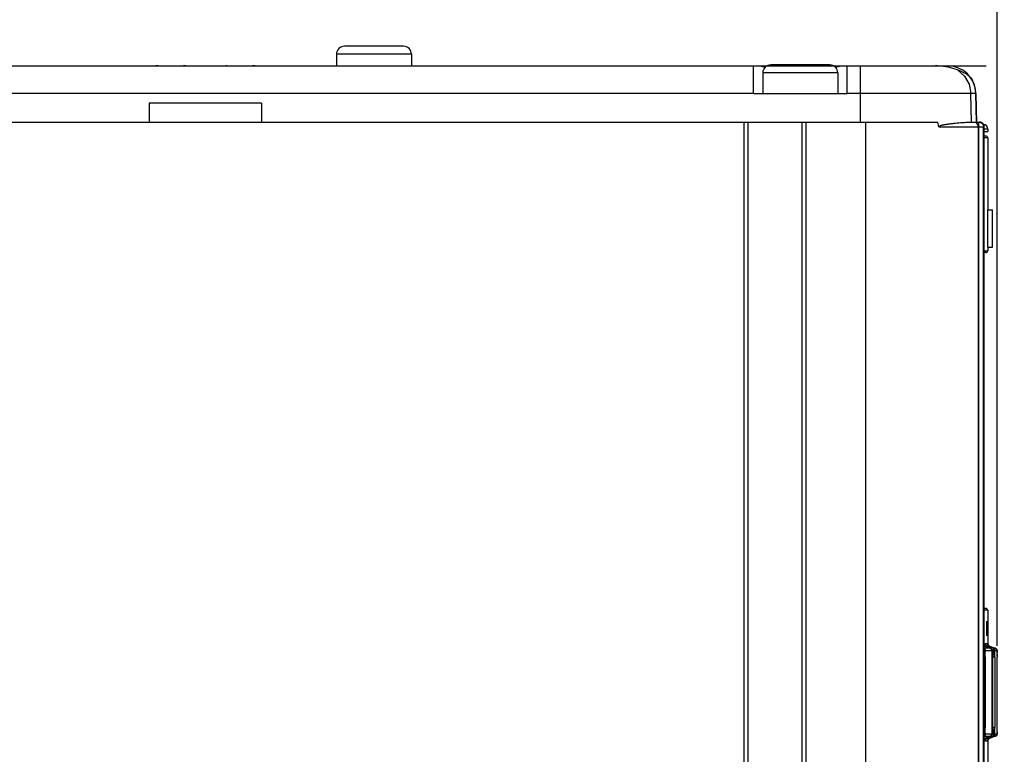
# Model space of a CAD drawing. Extents: x 0 to 594, y 0 to 420.
# Tile 29 of 101: x 250 to 271, y 256 to 272. Entities that reach past the tile are written whole.
import ezdxf

# ---------------------------------------------------------------- set-up
doc = ezdxf.new("R2010")
doc.units = 0
doc.header["$LTSCALE"] = 32.67
doc.layers.get('0').update_dxf_attribs({"linetype": 'CONTINUOUS'})
doc.styles.get("Standard").update_dxf_attribs({"font": 'txt', "width": 0.8})
doc.dimstyles.get("Standard").update_dxf_attribs({"dimtxt": 2.5, "dimasz": 2.5, "dimexe": 1.25, "dimexo": 0.625, "dimtad": 1, "dimcen": 2.5, "dimazin": 3, "dimtfac": 1, "dimtmove": 0, "dimatfit": 3})

# ---------------------------------------------------------------- blocks, each defined once
blk = doc.blocks.new('_FILLED')
at = {"color": 0, "linetype": 'BYBLOCK'}
blk.add_solid([(0, 0), (-1, 0.1429), (-1, -0.1429)], dxfattribs=at)
blk = doc.blocks.new('*D9')
at = {"color": 2, "linetype": 'CONTINUOUS'}
for p, q in [((204.276, 279.555), (204.276, 296.922)), ((271.078, 258.763), (271.078, 296.922)), ((204.276, 295.922), (237.677, 295.922)), ((271.078, 295.922), (237.677, 295.922))]:
    blk.add_line(p, q, dxfattribs=at)
at = {"color": 2, "linetype": 'CONTINUOUS', "xscale": 3.5, "yscale": 3.5, "zscale": 3.5, "rotation": 180}
blk.add_blockref('_FILLED', (204.276, 295.922), dxfattribs=at)
at = {"color": 2, "linetype": 'CONTINUOUS', "xscale": 3.5, "yscale": 3.5, "zscale": 3.5}
blk.add_blockref('_FILLED', (271.078, 295.922), dxfattribs=at)
at = {"color": 5, "linetype": 'CONTINUOUS', "width": 0.8}
blk.add_text('334', height=3.5, dxfattribs=at).set_placement((233.555, 296.797))
blk = doc.blocks.new('*D12')
at = {"color": 2, "linetype": 'CONTINUOUS'}
for p, q in [((265.876, 271.153), (270.846, 271.153)), ((272.231, 271.153), (281.969, 271.153)), ((280.969, 271.153), (280.969, 222.353)), ((280.969, 173.552), (280.969, 222.353)), ((271.119, 173.552), (281.969, 173.552))]:
    blk.add_line(p, q, dxfattribs=at)
at = {"color": 2, "linetype": 'CONTINUOUS', "xscale": 3.5, "yscale": 3.5, "zscale": 3.5}
for p, rotation in [((280.969, 271.153), 90), ((280.969, 173.552), 270)]:
    blk.add_blockref('_FILLED', p, dxfattribs=dict(at, rotation=rotation))
at = {"color": 5, "linetype": 'CONTINUOUS', "width": 0.8}
blk.add_text('488', height=3.5, rotation=90, dxfattribs=at).set_placement((280.094, 215.663))

msp = doc.modelspace()

# ---------------------------------------------------------------- linework, layer by layer
at = {"color": 7, "linetype": 'CONTINUOUS'}
for p, q in [((258.406, 271.573), (257.146, 271.573)), ((256.976, 271.403), (256.976, 271.153)), ((258.576, 271.403), (256.976, 271.403)), ((258.576, 271.403), (258.576, 271.153)), ((243.086, 271.153), (266.166, 271.153)), ((253.136, 271.153), (253.122, 271.153)), ((253.136, 271.153), (253.128, 271.153)), ((253.142, 271.153), (253.136, 271.153)), ((253.15, 271.153), (253.136, 271.153)), ((253.142, 271.153), (253.136, 271.153)), ((253.171, 271.151), (253.162, 271.151)), ((253.177, 271.15), (253.171, 271.151)), ((253.184, 271.15), (253.177, 271.15)), ((253.19, 271.15), (253.184, 271.15)), ((253.196, 271.149), (253.19, 271.15)), ((253.203, 271.149), (253.196, 271.149)), ((253.21, 271.149), (253.203, 271.149)), ((253.216, 271.149), (253.21, 271.149)), ((253.223, 271.149), (253.216, 271.149)), ((253.23, 271.148), (253.223, 271.149)), ((255.122, 271.148), (253.23, 271.148)), ((253.232, 271.153), (253.232, 271.148)), ((253.232, 271.148), (253.232, 271.148)), ((255.119, 271.148), (253.232, 271.148)), ((253.693, 271.153), (253.693, 271.148)), ((253.736, 271.153), (253.728, 271.153)), ((253.75, 271.153), (253.736, 271.153)), ((253.832, 271.153), (253.832, 271.148)), ((254.52, 271.153), (254.52, 271.148)), ((254.659, 271.153), (254.659, 271.148)), ((255.119, 271.148), (255.119, 271.148)), ((255.12, 271.153), (255.12, 271.148)), ((255.129, 271.149), (255.122, 271.148)), ((255.135, 271.149), (255.129, 271.149)), ((255.142, 271.149), (255.135, 271.149)), ((255.149, 271.149), (255.142, 271.149)), ((255.156, 271.149), (255.149, 271.149)), ((255.162, 271.15), (255.156, 271.149)), ((255.169, 271.15), (255.162, 271.15)), ((255.175, 271.15), (255.169, 271.15)), ((255.185, 271.151), (255.175, 271.15)), ((255.209, 271.152), (255.185, 271.151)), ((265.876, 270.553), (265.876, 271.153)), ((266.01, 271.153), (266.125, 271.123)), ((267.506, 271.173), (266.246, 271.173)), ((267.586, 271.153), (270.025, 271.153)), ((267.626, 271.123), (267.742, 271.153)), ((267.876, 270.553), (267.876, 271.153)), ((268.164, 269.953), (268.164, 271.153)), ((266.076, 271.003), (266.076, 270.553)), ((267.676, 271.003), (266.076, 271.003)), ((267.676, 271.003), (267.676, 270.553)), ((270.429, 270.976), (270.451, 270.976)), ((270.553, 270.839), (270.552, 270.839)), ((265.876, 270.564), (243.376, 270.564)), ((267.876, 270.553), (265.876, 270.553)), ((270.625, 270.564), (267.876, 270.564)), ((270.527, 269.953), (270.517, 270.564)), ((270.625, 270.564), (270.636, 269.933)), ((270.636, 269.953), (270.625, 270.564)), ((252.976, 270.353), (252.976, 269.953)), ((255.376, 270.353), (252.976, 270.353)), ((255.376, 270.353), (255.376, 269.953)), ((209.928, 269.953), (269.815, 269.953)), ((265.676, 173.952), (265.676, 269.953)), ((265.766, 173.952), (265.766, 269.953)), ((266.906, 269.953), (266.906, 173.952)), ((266.996, 269.953), (266.996, 173.952)), ((268.276, 173.552), (268.276, 269.953)), ((269.836, 269.853), (269.815, 269.953)), ((270.191, 269.931), (270.227, 269.934)), ((270.227, 269.934), (270.262, 269.937)), ((270.262, 269.937), (270.294, 269.94)), ((270.294, 269.94), (270.325, 269.942)), ((270.325, 269.942), (270.354, 269.944)), ((270.354, 269.944), (270.382, 269.946)), ((270.382, 269.946), (270.407, 269.947)), ((270.407, 269.947), (270.431, 269.949)), ((270.463, 269.95), (270.482, 269.951)), ((270.482, 269.951), (270.499, 269.952)), ((270.499, 269.952), (270.514, 269.952)), ((270.514, 269.952), (270.527, 269.953)), ((270.636, 269.953), (270.697, 269.953)), ((270.686, 243.803), (270.686, 269.953)), ((270.706, 269.953), (270.703, 269.953)), ((270.71, 269.953), (270.706, 269.953)), ((270.713, 269.952), (270.709, 269.953)), ((270.716, 269.952), (270.713, 269.952)), ((270.719, 269.951), (270.716, 269.952)), ((270.722, 269.95), (270.719, 269.951)), ((270.726, 269.949), (270.722, 269.95)), ((269.836, 269.853), (270.797, 269.853)), ((270.676, 269.853), (270.676, 173.552)), ((270.786, 243.903), (270.786, 269.853)), ((270.796, 269.853), (270.796, 243.903)), ((270.797, 269.853), (270.797, 243.903)), ((270.878, 269.803), (270.797, 269.803)), ((270.797, 269.753), (270.878, 269.753)), ((270.838, 269.653), (270.797, 269.653)), ((270.878, 269.803), (270.878, 269.753)), ((270.878, 269.613), (270.797, 269.613)), ((270.878, 269.613), (270.878, 268.078)), ((270.869, 268.078), (270.869, 267.278)), ((270.869, 268.078), (270.978, 268.078)), ((270.871, 268.078), (270.871, 267.278)), ((270.971, 268.078), (270.971, 267.278)), ((270.978, 267.278), (270.978, 268.078)), ((270.797, 267.203), (270.878, 267.203)), ((270.838, 267.163), (270.797, 267.163)), ((270.869, 267.278), (270.978, 267.278)), ((270.878, 267.278), (270.878, 267.203)), ((270.838, 259.563), (270.797, 259.563)), ((270.878, 259.523), (270.797, 259.523)), ((270.878, 259.523), (270.878, 258.797)), ((270.852, 259.243), (270.852, 259.023)), ((270.865, 259.243), (270.852, 259.243)), ((270.853, 259.283), (270.864, 259.283)), ((270.865, 259.023), (270.865, 259.243)), ((270.852, 259.023), (270.865, 259.023)), ((270.864, 258.983), (270.853, 258.983)), ((270.797, 258.766), (270.808, 258.759)), ((270.797, 258.759), (270.808, 258.759)), ((270.808, 258.759), (270.927, 258.715)), ((270.808, 258.759), (270.808, 258.759)), ((270.828, 258.815), (270.875, 258.815)), ((270.868, 258.759), (270.914, 258.759)), ((270.991, 258.715), (270.868, 258.759)), ((270.875, 258.815), (270.875, 258.809)), ((270.875, 258.809), (270.875, 258.809)), ((270.878, 258.796), (270.878, 258.797)), ((270.914, 258.759), (271.035, 258.715)), ((270.914, 258.759), (270.914, 258.759)), ((270.926, 258.715), (270.797, 258.715)), ((270.797, 258.531), (270.819, 258.531)), ((270.819, 258.531), (270.819, 257.016)), ((270.966, 258.658), (270.831, 258.658)), ((270.927, 258.715), (270.926, 258.715)), ((270.929, 258.714), (270.927, 258.715)), ((270.972, 258.622), (270.971, 258.629)), ((270.972, 258.616), (270.972, 258.622)), ((270.972, 258.609), (270.972, 258.616)), ((270.973, 258.602), (270.972, 258.609)), ((270.973, 258.594), (270.973, 258.602)), ((270.973, 258.587), (270.973, 258.594)), ((270.973, 258.579), (270.973, 258.587)), ((270.974, 258.567), (270.973, 258.579)), ((270.974, 258.559), (270.974, 258.567)), ((270.974, 258.546), (270.974, 258.559)), ((270.974, 258.532), (270.974, 258.546)), ((270.974, 258.533), (270.985, 258.529)), ((270.974, 258.532), (270.974, 257.023)), ((270.974, 257.023), (270.974, 258.524)), ((270.974, 258.524), (270.974, 258.524)), ((270.985, 257.018), (270.985, 258.529)), ((270.985, 258.529), (271.025, 258.529)), ((271.035, 258.715), (270.991, 258.715)), ((271.025, 258.529), (271.025, 257.018)), ((271.075, 258.659), (271.03, 258.659)), ((271.035, 258.715), (271.035, 258.715)), ((271.075, 258.66), (271.075, 258.661)), ((271.075, 258.659), (271.075, 258.66)), ((271.075, 258.658), (271.075, 258.659)), ((271.075, 258.657), (271.075, 258.658)), ((271.075, 258.656), (271.075, 258.657)), ((271.075, 258.654), (271.075, 258.656)), ((271.075, 258.652), (271.075, 258.654)), ((271.075, 258.648), (271.075, 258.652)), ((271.075, 258.642), (271.075, 258.648)), ((271.076, 258.615), (271.075, 258.633)), ((271.076, 258.551), (271.075, 258.62)), ((271.076, 258.578), (271.076, 258.527)), ((271.076, 256.944), (271.076, 258.527)), ((270.819, 257.016), (270.797, 257.016)), ((270.797, 256.832), (270.926, 256.832)), ((270.927, 256.832), (270.808, 256.788)), ((270.926, 256.832), (270.808, 256.788)), ((270.831, 256.888), (270.966, 256.888)), ((270.868, 256.788), (270.991, 256.832)), ((271.035, 256.832), (270.914, 256.788)), ((270.926, 256.832), (270.927, 256.832)), ((270.972, 256.942), (270.973, 256.949)), ((270.972, 256.935), (270.972, 256.942)), ((270.972, 256.928), (270.972, 256.935)), ((270.973, 256.972), (270.974, 256.984)), ((270.973, 256.964), (270.973, 256.972)), ((270.973, 256.957), (270.973, 256.964)), ((270.973, 256.949), (270.973, 256.957)), ((270.974, 257.01), (270.974, 257.023)), ((270.974, 257.023), (270.974, 257.023)), ((270.985, 257.018), (270.974, 257.014)), ((270.974, 256.997), (270.974, 257.01)), ((270.974, 256.984), (270.974, 256.997)), ((271.025, 257.018), (270.985, 257.018)), ((270.991, 256.832), (271.035, 256.832)), ((271.03, 256.888), (271.075, 256.888)), ((271.035, 256.832), (271.035, 256.832)), ((271.055, 256.844), (271.056, 256.845)), ((271.056, 256.845), (271.058, 256.847)), ((271.058, 256.847), (271.059, 256.848)), ((271.059, 256.848), (271.061, 256.85)), ((271.061, 256.85), (271.062, 256.852)), ((271.062, 256.851), (271.063, 256.853)), ((271.063, 256.853), (271.064, 256.854)), ((271.064, 256.854), (271.065, 256.856)), ((271.065, 256.856), (271.066, 256.857)), ((271.066, 256.857), (271.067, 256.859)), ((271.067, 256.86), (271.068, 256.861)), ((271.067, 256.859), (271.067, 256.86)), ((271.068, 256.861), (271.069, 256.863)), ((271.069, 256.864), (271.07, 256.865)), ((271.069, 256.862), (271.069, 256.864)), ((271.07, 256.866), (271.071, 256.867)), ((271.07, 256.865), (271.07, 256.866)), ((271.071, 256.868), (271.072, 256.87)), ((271.071, 256.867), (271.071, 256.869)), ((271.072, 256.872), (271.073, 256.873)), ((271.072, 256.871), (271.072, 256.872)), ((271.072, 256.87), (271.072, 256.871)), ((271.075, 256.921), (271.076, 256.967)), ((271.075, 256.897), (271.075, 256.901)), ((271.075, 256.894), (271.075, 256.897)), ((271.075, 256.892), (271.075, 256.894)), ((271.075, 256.89), (271.075, 256.892)), ((271.075, 256.889), (271.075, 256.89)), ((271.075, 256.888), (271.075, 256.889)), ((270.808, 256.788), (270.797, 256.781)), ((270.808, 256.788), (270.797, 256.788)), ((270.808, 256.788), (270.808, 256.788)), ((270.875, 256.731), (270.828, 256.731)), ((270.914, 256.788), (270.868, 256.788)), ((270.875, 256.738), (270.875, 256.731)), ((270.875, 256.738), (270.875, 256.738)), ((270.878, 256.751), (270.879, 256.752)), ((270.878, 256.75), (270.878, 256.751)), ((270.878, 256.749), (270.878, 255.743)), ((270.879, 256.754), (270.88, 256.755)), ((270.879, 256.753), (270.879, 256.754)), ((270.879, 256.752), (270.879, 256.753)), ((270.88, 256.756), (270.881, 256.758)), ((270.88, 256.755), (270.88, 256.756)), ((270.881, 256.757), (270.882, 256.759)), ((270.882, 256.76), (270.883, 256.762)), ((270.882, 256.759), (270.882, 256.76))]:
    msp.add_line(p, q, dxfattribs=at)
for points in [[(253.232, 271.148), (253.189, 271.149), (253.149, 271.152), (253.122, 271.153)], [(253.136, 271.153), (253.133, 271.153), (253.13, 271.153), (253.127, 271.153), (253.125, 271.153), (253.123, 271.153), (253.122, 271.153)], [(253.162, 271.151), (253.153, 271.152), (253.142, 271.153)], [(254.639, 271.153), (254.637, 271.153), (254.635, 271.153), (254.633, 271.153), (254.631, 271.153), (254.63, 271.152), (254.628, 271.152), (254.626, 271.152), (254.624, 271.151), (254.622, 271.15), (254.62, 271.15), (254.619, 271.149), (254.618, 271.148)], [(255.23, 271.153), (255.206, 271.152), (255.166, 271.149), (255.119, 271.148)], [(255.229, 271.153), (255.226, 271.153), (255.224, 271.153), (255.221, 271.153), (255.218, 271.153), (255.215, 271.153), (255.209, 271.152)], [(270.232, 271.066), (270.183, 271.084), (270.133, 271.099), (270.082, 271.112), (270.033, 271.123), (269.984, 271.132), (269.936, 271.14), (269.89, 271.145), (269.846, 271.15), (269.804, 271.152), (269.764, 271.153)], [(270.429, 270.976), (270.367, 271.007), (270.302, 271.037), (270.232, 271.066)], [(270.232, 271.066), (270.382, 270.935), (270.48, 270.761), (270.517, 270.564)], [(270.429, 270.976), (270.462, 270.952), (270.507, 270.904), (270.552, 270.839)], [(270.625, 270.564), (270.616, 270.659), (270.591, 270.751), (270.552, 270.839)], [(269.836, 269.853), (269.836, 269.854), (269.836, 269.854), (269.836, 269.855), (269.836, 269.855), (269.836, 269.855), (269.836, 269.856), (269.836, 269.856), (269.836, 269.857), (269.836, 269.857), (269.836, 269.858), (269.837, 269.858), (269.837, 269.858), (269.837, 269.859), (269.837, 269.859), (269.837, 269.86), (269.838, 269.86), (269.838, 269.861), (269.838, 269.862), (269.839, 269.862), (269.84, 269.863), (269.84, 269.864), (269.841, 269.864), (269.842, 269.865), (269.843, 269.866), (269.844, 269.867), (269.845, 269.868), (269.847, 269.869), (269.849, 269.87), (269.851, 269.871), (269.853, 269.872), (269.856, 269.874), (269.859, 269.875), (269.862, 269.876), (269.866, 269.878), (269.87, 269.879), (269.875, 269.881), (269.88, 269.883), (269.886, 269.884), (269.892, 269.886), (269.899, 269.888), (269.908, 269.89), (269.917, 269.892), (269.927, 269.895), (269.938, 269.897), (269.95, 269.899), (269.963, 269.902), (269.978, 269.904), (269.996, 269.907), (270.015, 269.91), (270.035, 269.913), (270.055, 269.916), (270.075, 269.918), (270.095, 269.921), (270.115, 269.923), (270.135, 269.925), (270.154, 269.927), (270.173, 269.929), (270.191, 269.931)], [(270.431, 269.949), (270.453, 269.95), (270.463, 269.95)], [(270.527, 269.953), (270.533, 269.953), (270.538, 269.953), (270.544, 269.953), (270.55, 269.953), (270.556, 269.953), (270.561, 269.953), (270.567, 269.953), (270.573, 269.953), (270.578, 269.952), (270.584, 269.952), (270.589, 269.952), (270.595, 269.951), (270.6, 269.95), (270.605, 269.949), (270.61, 269.947), (270.614, 269.946), (270.618, 269.944)], [(270.686, 269.953), (270.689, 269.953), (270.693, 269.953), (270.696, 269.953), (270.699, 269.953), (270.702, 269.952), (270.705, 269.952), (270.708, 269.951), (270.711, 269.95), (270.714, 269.949), (270.717, 269.948), (270.72, 269.947), (270.723, 269.946), (270.726, 269.945), (270.729, 269.943), (270.732, 269.942), (270.735, 269.941), (270.738, 269.939), (270.74, 269.937), (270.743, 269.935), (270.746, 269.934), (270.748, 269.932), (270.751, 269.93), (270.753, 269.927), (270.755, 269.925), (270.758, 269.923), (270.76, 269.921), (270.762, 269.918), (270.764, 269.916), (270.766, 269.913), (270.768, 269.911), (270.769, 269.908), (270.771, 269.905), (270.773, 269.902), (270.774, 269.9), (270.776, 269.897), (270.777, 269.894), (270.778, 269.891), (270.779, 269.888), (270.78, 269.885), (270.781, 269.882), (270.782, 269.879), (270.783, 269.876), (270.784, 269.873), (270.784, 269.869), (270.785, 269.866), (270.785, 269.863), (270.785, 269.86), (270.786, 269.857), (270.786, 269.853)], [(270.703, 269.953), (270.7, 269.953), (270.697, 269.953)], [(270.797, 269.853), (270.797, 269.856), (270.797, 269.859), (270.796, 269.862), (270.796, 269.865), (270.796, 269.869), (270.795, 269.872), (270.794, 269.875), (270.794, 269.878), (270.793, 269.881), (270.792, 269.884), (270.791, 269.887), (270.79, 269.891), (270.788, 269.894), (270.787, 269.897), (270.785, 269.899), (270.784, 269.902), (270.782, 269.905), (270.78, 269.908), (270.779, 269.911), (270.777, 269.914), (270.775, 269.916), (270.772, 269.919), (270.77, 269.921), (270.768, 269.924), (270.766, 269.926), (270.763, 269.928), (270.76, 269.93), (270.758, 269.932), (270.755, 269.934), (270.752, 269.936), (270.75, 269.938), (270.747, 269.94), (270.744, 269.942), (270.741, 269.943), (270.738, 269.944), (270.735, 269.946), (270.732, 269.947), (270.729, 269.948), (270.725, 269.949)], [(270.728, 269.948), (270.731, 269.947), (270.734, 269.946), (270.737, 269.945), (270.74, 269.943), (270.743, 269.942), (270.745, 269.941), (270.748, 269.939), (270.751, 269.937), (270.754, 269.935), (270.756, 269.934), (270.759, 269.932), (270.761, 269.93), (270.764, 269.927), (270.766, 269.925), (270.768, 269.923), (270.77, 269.921), (270.772, 269.918), (270.774, 269.916), (270.776, 269.913), (270.778, 269.911), (270.78, 269.908), (270.782, 269.905), (270.783, 269.902), (270.785, 269.9), (270.786, 269.897), (270.788, 269.894), (270.789, 269.891), (270.79, 269.888), (270.791, 269.885), (270.792, 269.882), (270.793, 269.879), (270.794, 269.876), (270.794, 269.873), (270.795, 269.869), (270.795, 269.866), (270.796, 269.863), (270.796, 269.86), (270.796, 269.857), (270.796, 269.853)], [(270.853, 259.283), (270.852, 259.278), (270.852, 259.263), (270.852, 259.243)], [(270.865, 259.243), (270.865, 259.263), (270.864, 259.278), (270.864, 259.283)], [(270.852, 259.023), (270.852, 259.003), (270.852, 258.989), (270.853, 258.983)], [(270.864, 258.983), (270.864, 258.989), (270.865, 259.003), (270.865, 259.023)], [(270.808, 258.759), (270.806, 258.76), (270.804, 258.761), (270.802, 258.761), (270.8, 258.762), (270.798, 258.763), (270.797, 258.764)], [(270.821, 258.754), (270.822, 258.771), (270.825, 258.804), (270.828, 258.815)], [(270.868, 258.759), (270.847, 258.772), (270.833, 258.791), (270.828, 258.815)], [(270.858, 258.741), (270.86, 258.752), (270.868, 258.759)], [(270.875, 258.815), (270.88, 258.792), (270.894, 258.772), (270.914, 258.759)], [(270.914, 258.759), (270.913, 258.76), (270.911, 258.76), (270.909, 258.761), (270.907, 258.762), (270.905, 258.763), (270.903, 258.765), (270.901, 258.766), (270.899, 258.767), (270.898, 258.768), (270.896, 258.77), (270.894, 258.771), (270.893, 258.773), (270.891, 258.774), (270.89, 258.776), (270.888, 258.777), (270.887, 258.779), (270.886, 258.781), (270.885, 258.783), (270.884, 258.784), (270.883, 258.786), (270.882, 258.787), (270.881, 258.788), (270.881, 258.79), (270.88, 258.791), (270.88, 258.792), (270.879, 258.794), (270.879, 258.795), (270.878, 258.796), (270.878, 258.797), (270.878, 258.798), (270.877, 258.799), (270.877, 258.799), (270.877, 258.8), (270.877, 258.801), (270.877, 258.802), (270.877, 258.802), (270.876, 258.803), (270.876, 258.803), (270.876, 258.804), (270.876, 258.804), (270.876, 258.805), (270.876, 258.805), (270.876, 258.806), (270.876, 258.806), (270.876, 258.806), (270.876, 258.807), (270.876, 258.807), (270.876, 258.808), (270.876, 258.808), (270.876, 258.808), (270.876, 258.808), (270.875, 258.808), (270.875, 258.809), (270.875, 258.809), (270.875, 258.809)], [(270.831, 258.658), (270.827, 258.682), (270.813, 258.702), (270.797, 258.712)], [(270.819, 258.531), (270.82, 258.582), (270.822, 258.622), (270.826, 258.648), (270.831, 258.658)], [(270.926, 258.715), (270.947, 258.702), (270.961, 258.682), (270.966, 258.659)], [(270.971, 258.629), (270.971, 258.632), (270.971, 258.635), (270.97, 258.638), (270.97, 258.641), (270.97, 258.644), (270.97, 258.646), (270.969, 258.648), (270.969, 258.651), (270.969, 258.653), (270.969, 258.655), (270.968, 258.656), (270.968, 258.658), (270.968, 258.66), (270.968, 258.661), (270.967, 258.663), (270.967, 258.664), (270.967, 258.666), (270.967, 258.667), (270.966, 258.668), (270.966, 258.669), (270.966, 258.671), (270.965, 258.672), (270.965, 258.673), (270.965, 258.674), (270.964, 258.675), (270.964, 258.676), (270.963, 258.678), (270.963, 258.679), (270.963, 258.68), (270.962, 258.681), (270.961, 258.682), (270.961, 258.683), (270.96, 258.685), (270.96, 258.686), (270.959, 258.687), (270.958, 258.689), (270.957, 258.69), (270.956, 258.692), (270.955, 258.693), (270.954, 258.695), (270.953, 258.696), (270.951, 258.698), (270.95, 258.699), (270.949, 258.701), (270.947, 258.702), (270.946, 258.704), (270.944, 258.705), (270.942, 258.706), (270.94, 258.708), (270.939, 258.709), (270.937, 258.71), (270.935, 258.711), (270.933, 258.712), (270.931, 258.713), (270.929, 258.714)], [(270.966, 258.658), (270.969, 258.648), (270.971, 258.62), (270.973, 258.577), (270.974, 258.524)], [(270.991, 258.715), (270.993, 258.704), (270.994, 258.677), (270.993, 258.636), (270.99, 258.586), (270.985, 258.529)], [(271.03, 258.659), (271.025, 258.682), (271.012, 258.702), (270.991, 258.715)], [(271.025, 258.529), (271.025, 258.581), (271.026, 258.622), (271.028, 258.649), (271.03, 258.659)], [(271.075, 258.661), (271.075, 258.662), (271.075, 258.662), (271.074, 258.663), (271.074, 258.663), (271.074, 258.664), (271.074, 258.664), (271.074, 258.665), (271.074, 258.665), (271.074, 258.665), (271.074, 258.666), (271.074, 258.667), (271.074, 258.667), (271.074, 258.668), (271.074, 258.668), (271.074, 258.669), (271.074, 258.669), (271.073, 258.67), (271.073, 258.671), (271.073, 258.671), (271.073, 258.672), (271.073, 258.673), (271.073, 258.674), (271.072, 258.675), (271.072, 258.676), (271.072, 258.677), (271.071, 258.678), (271.071, 258.679), (271.07, 258.68), (271.07, 258.682), (271.069, 258.683), (271.069, 258.684), (271.068, 258.686), (271.067, 258.687), (271.066, 258.689), (271.065, 258.69), (271.064, 258.692), (271.063, 258.694), (271.062, 258.695), (271.061, 258.697), (271.059, 258.699), (271.058, 258.7), (271.056, 258.702), (271.055, 258.703), (271.053, 258.705), (271.051, 258.706), (271.05, 258.707), (271.048, 258.709), (271.046, 258.71), (271.044, 258.711), (271.042, 258.712), (271.04, 258.713), (271.038, 258.714), (271.036, 258.715), (271.035, 258.715)], [(271.035, 258.715), (271.056, 258.702), (271.07, 258.682), (271.075, 258.659)], [(271.075, 258.659), (271.075, 258.648), (271.075, 258.62)], [(270.797, 256.835), (270.813, 256.845), (270.826, 256.864), (270.831, 256.888)], [(270.831, 256.888), (270.826, 256.899), (270.822, 256.926), (270.82, 256.966), (270.819, 257.016)], [(270.966, 256.888), (270.961, 256.865), (270.947, 256.845), (270.926, 256.832)], [(270.927, 256.832), (270.929, 256.833), (270.931, 256.834), (270.933, 256.835), (270.935, 256.836), (270.937, 256.837), (270.938, 256.838), (270.94, 256.839), (270.942, 256.84), (270.944, 256.842), (270.945, 256.843), (270.947, 256.845), (270.949, 256.846), (270.95, 256.847), (270.951, 256.849), (270.953, 256.85), (270.954, 256.852), (270.955, 256.854), (270.956, 256.855), (270.957, 256.857), (270.958, 256.858), (270.959, 256.859), (270.96, 256.861), (270.96, 256.862), (270.961, 256.863), (270.961, 256.864), (270.962, 256.866), (270.962, 256.867), (270.963, 256.868), (270.963, 256.869), (270.964, 256.87), (270.964, 256.871), (270.964, 256.872), (270.965, 256.874), (270.965, 256.875), (270.966, 256.876), (270.966, 256.877), (270.966, 256.878), (270.966, 256.88), (270.967, 256.881), (270.967, 256.882), (270.967, 256.884), (270.968, 256.885), (270.968, 256.886), (270.968, 256.888), (270.968, 256.89), (270.969, 256.891), (270.969, 256.893), (270.969, 256.895), (270.969, 256.897), (270.97, 256.899), (270.97, 256.902), (270.97, 256.904), (270.97, 256.907), (270.971, 256.91), (270.971, 256.913), (270.971, 256.916), (270.971, 256.919), (270.971, 256.922), (270.972, 256.928)], [(270.974, 257.023), (270.973, 256.969), (270.971, 256.926), (270.969, 256.898), (270.966, 256.888)], [(270.985, 257.018), (270.99, 256.96), (270.993, 256.909), (270.994, 256.869), (270.993, 256.842), (270.991, 256.832)], [(270.991, 256.832), (271.011, 256.844), (271.025, 256.864), (271.03, 256.888)], [(271.03, 256.888), (271.028, 256.899), (271.026, 256.926), (271.025, 256.967), (271.025, 257.018)], [(271.075, 256.888), (271.07, 256.865), (271.056, 256.845), (271.035, 256.832)], [(271.035, 256.832), (271.036, 256.832), (271.038, 256.833), (271.04, 256.834), (271.042, 256.835), (271.044, 256.836), (271.046, 256.837), (271.048, 256.838), (271.05, 256.84), (271.051, 256.841), (271.053, 256.842), (271.055, 256.844)], [(271.072, 256.873), (271.073, 256.874), (271.073, 256.874), (271.073, 256.875), (271.073, 256.876), (271.073, 256.877), (271.074, 256.877), (271.074, 256.878), (271.074, 256.879), (271.074, 256.879), (271.074, 256.88), (271.074, 256.88), (271.074, 256.881), (271.074, 256.881), (271.074, 256.882), (271.074, 256.882), (271.074, 256.883), (271.074, 256.883), (271.074, 256.884), (271.074, 256.884), (271.075, 256.885), (271.075, 256.885), (271.075, 256.886), (271.075, 256.886), (271.075, 256.887), (271.075, 256.888)], [(271.075, 256.925), (271.075, 256.898), (271.075, 256.888)], [(270.797, 256.782), (270.798, 256.783), (270.8, 256.784), (270.802, 256.785), (270.804, 256.786), (270.806, 256.787), (270.808, 256.788)], [(270.828, 256.731), (270.825, 256.743), (270.822, 256.777), (270.821, 256.793)], [(270.828, 256.731), (270.833, 256.755), (270.847, 256.775), (270.868, 256.788)], [(270.868, 256.788), (270.86, 256.796), (270.858, 256.806)], [(270.914, 256.788), (270.894, 256.775), (270.88, 256.756), (270.875, 256.731)], [(270.875, 256.738), (270.875, 256.738), (270.875, 256.738), (270.875, 256.738), (270.876, 256.739), (270.876, 256.739), (270.876, 256.739), (270.876, 256.739), (270.876, 256.74), (270.876, 256.74), (270.876, 256.741), (270.876, 256.741), (270.876, 256.741), (270.876, 256.742), (270.876, 256.742), (270.876, 256.743), (270.876, 256.743), (270.876, 256.744), (270.876, 256.744), (270.877, 256.745), (270.877, 256.746), (270.877, 256.746), (270.877, 256.747), (270.877, 256.748), (270.878, 256.749), (270.878, 256.75)], [(270.883, 256.761), (270.884, 256.763), (270.885, 256.764), (270.886, 256.766), (270.887, 256.768), (270.888, 256.769), (270.89, 256.771), (270.891, 256.772), (270.893, 256.774), (270.894, 256.776), (270.896, 256.777), (270.898, 256.778), (270.899, 256.78), (270.901, 256.781), (270.903, 256.782), (270.905, 256.783), (270.907, 256.784), (270.909, 256.785), (270.911, 256.786), (270.913, 256.787), (270.914, 256.788)], [(270.887, 256.768), (270.888, 256.769), (270.89, 256.771), (270.891, 256.772)], [(270.898, 256.778), (270.899, 256.78), (270.901, 256.781), (270.903, 256.782), (270.905, 256.783)], [(270.909, 256.785), (270.911, 256.786), (270.913, 256.787), (270.914, 256.788)]]:
    msp.add_lwpolyline(points, dxfattribs=at)
for centre, radius, start, end in [((257.146, 271.403), 0.17, 90, 180), ((258.406, 271.403), 0.17, 0, 90), ((253.712, 271.103), 0.05, 61.6187, 90), ((254.639, 271.103), 0.05, 90, 113.3018), ((266.246, 271.003), 0.17, 90, 180), ((267.506, 271.003), 0.17, 0, 90), ((270.025, 270.553), 0.6, 1, 90), ((270.576, 269.853), 0.1, 0, 64.8268), ((270.778, 269.803), 0.1, 0, 86.8006), ((270.838, 269.613), 0.04, 0, 90), ((270.838, 267.203), 0.04, 270.0001, 360), ((270.838, 259.523), 0.04, 0, 89.9999)]:
    msp.add_arc(centre, radius, start, end, dxfattribs=at)

# ---------------------------------------------------------------- dimensions: what is measured, and where the dimension line sits
at = {"color": 2, "linetype": 'CONTINUOUS'}
dim = msp.add_linear_dim(base=(271.078, 295.922), p1=(204.276, 279.555), p2=(271.078, 258.763), dimstyle='Standard', dxfattribs=at)
dim.commit()
dim.dimension.update_dxf_attribs({"geometry": '*D9', "text_midpoint": (237.755, 298.547), "dimtype": 128})
dim = msp.add_linear_dim(base=(280.969, 173.552), p1=(265.876, 271.153), p2=(271.119, 173.552), angle=270, dimstyle='Standard', dxfattribs=at)
dim.commit()
dim.dimension.update_dxf_attribs({"geometry": '*D12', "text_midpoint": (278.344, 219.863), "dimtype": 128})

doc.saveas('drawing.dxf')
